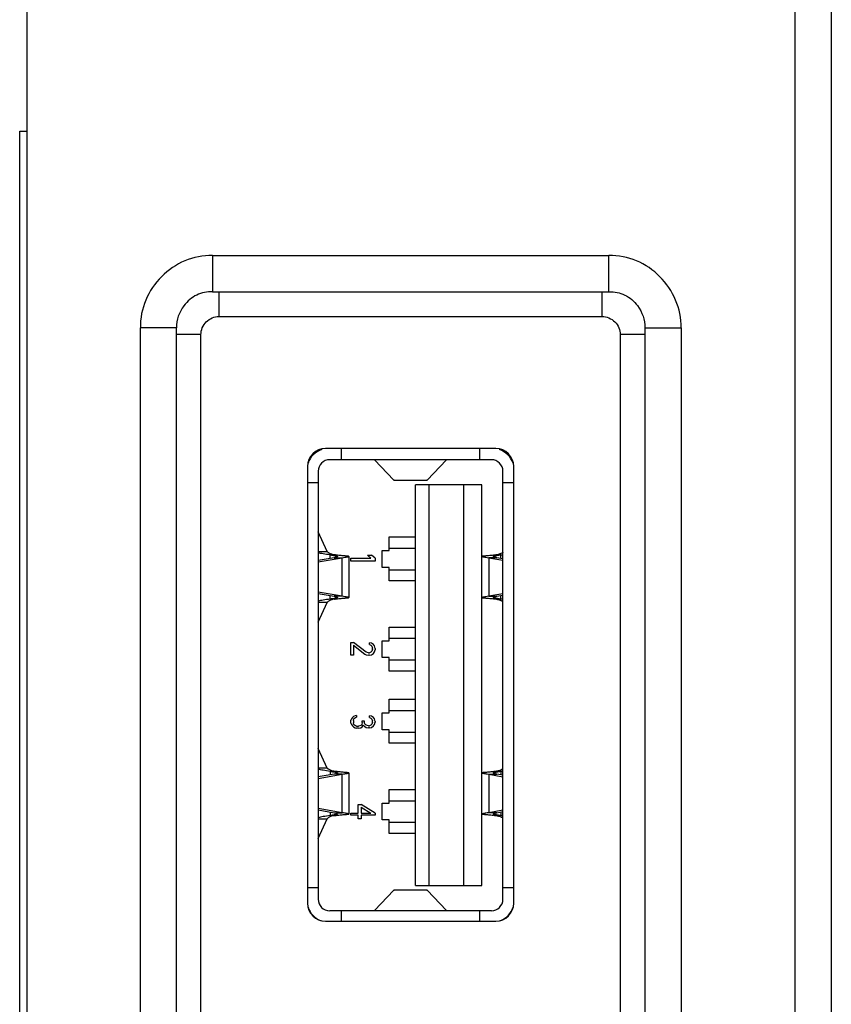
# Model space of a CAD drawing. Header units: millimetres. Extents: x -339 to 255, y 1363 to 1783.
# Tile 44 of 47: x 47 to 59, y 1605 to 1618. Entities that reach past the tile are written whole.
import ezdxf

# ---------------------------------------------------------------- set-up
doc = ezdxf.new("R2010")
doc.units = ezdxf.units.MM
doc.header["$LTSCALE"] = 61.468
doc.layers.get('0').update_dxf_attribs({"linetype": 'CONTINUOUS'})

msp = doc.modelspace()

# ---------------------------------------------------------------- linework, layer by layer
at = {"linetype": 'Continuous'}
for p, q in [((58.0234, 1552.3089), (58.0234, 1674.8088)), ((58.5234, 1674.8088), (58.5234, 1552.3089)), ((47.3734, 1674.0588), (47.3734, 1553.0589)), ((47.2734, 1567.15), (47.2734, 1616.9)), ((47.2734, 1616.9), (47.3734, 1616.9)), ((49.9455, 1615.175), (49.9455, 1614.675)), ((49.9455, 1615.175), (55.4412, 1615.175)), ((55.4412, 1614.675), (55.4412, 1615.175)), ((49.9455, 1614.675), (55.4412, 1614.675)), ((50.0359, 1614.675), (50.0359, 1614.3306)), ((55.347, 1614.3306), (55.347, 1614.675)), ((50.0359, 1614.3306), (55.347, 1614.3306)), ((48.9466, 1570.5851), (48.9466, 1614.1761)), ((49.4466, 1614.1761), (48.9466, 1614.1761)), ((49.4466, 1570.5851), (49.4466, 1614.1761)), ((49.7862, 1614.081), (49.4466, 1614.081)), ((49.7862, 1570.6746), (49.7862, 1614.081)), ((55.5966, 1614.081), (55.5966, 1570.6746)), ((55.9402, 1614.081), (55.5966, 1614.081)), ((55.9402, 1614.1761), (55.9402, 1570.5851)), ((55.9402, 1614.1761), (56.4402, 1614.1761)), ((56.4402, 1614.1761), (56.4402, 1570.5851)), ((53.8714, 1612.5017), (51.5114, 1612.5017)), ((51.7314, 1612.5017), (51.7314, 1612.3468)), ((53.6514, 1612.3468), (53.6514, 1612.5017)), ((53.8114, 1612.3468), (51.5714, 1612.3468)), ((52.4614, 1612.0635), (52.193, 1612.346)), ((53.1898, 1612.346), (52.9215, 1612.0635)), ((51.2614, 1612.2517), (51.2614, 1606.2017)), ((51.4114, 1612.1868), (51.4114, 1606.2568)), ((53.9714, 1606.2568), (53.9714, 1612.1868)), ((54.1214, 1606.2017), (54.1214, 1612.2517)), ((51.4114, 1612.0268), (51.2614, 1612.0268)), ((52.4642, 1612.0618), (52.4614, 1612.0635)), ((52.4614, 1612.0635), (52.9215, 1612.0635)), ((52.4643, 1612.0618), (52.9186, 1612.0618)), ((52.9215, 1612.0635), (52.9186, 1612.0618)), ((54.1214, 1612.0268), (53.9714, 1612.0268)), ((52.7614, 1606.4468), (52.7614, 1611.9968)), ((53.6814, 1611.9968), (52.7614, 1611.9968)), ((52.9514, 1606.4468), (52.9514, 1611.9968)), ((53.4314, 1606.4468), (53.4314, 1611.9968)), ((53.6814, 1606.4468), (53.6814, 1611.9968)), ((51.5366, 1611.0736), (51.4117, 1611.3457)), ((52.3964, 1611.0893), (52.3964, 1611.2768)), ((52.3964, 1611.2768), (52.7614, 1611.2768)), ((51.4114, 1611.0736), (51.5366, 1611.0736)), ((52.2964, 1610.8543), (52.2964, 1611.0893)), ((52.2964, 1611.0893), (52.3964, 1611.0893)), ((52.3964, 1611.1218), (52.7614, 1611.1218)), ((51.6303, 1610.9888), (51.4114, 1610.95)), ((51.4114, 1610.9301), (51.7427, 1610.9888)), ((51.5768, 1610.9793), (51.5768, 1611.0285)), ((51.5768, 1611.0285), (51.6364, 1611.0285)), ((51.6303, 1610.9888), (51.7427, 1610.9888)), ((51.7427, 1610.4549), (51.7427, 1610.9888)), ((51.8364, 1611.0064), (51.8364, 1610.4372)), ((51.8644, 1610.9417), (51.8644, 1610.9836)), ((51.8644, 1610.9836), (52.1424, 1610.9836)), ((52.1994, 1610.9417), (51.8644, 1610.9417)), ((52.0925, 1611.0254), (52.1424, 1610.9836)), ((52.0925, 1611.0254), (52.1495, 1611.0254)), ((52.1994, 1610.9836), (52.1495, 1611.0254)), ((52.1994, 1610.9836), (52.1994, 1610.9417)), ((53.7751, 1610.9888), (53.7751, 1610.4549)), ((53.7751, 1610.9888), (53.9714, 1610.954)), ((53.8876, 1610.9888), (53.7751, 1610.9888)), ((53.9411, 1611.0286), (53.8815, 1611.0286)), ((53.9714, 1610.974), (53.8876, 1610.9888)), ((53.9411, 1610.9793), (53.9411, 1611.0286)), ((52.3964, 1610.8543), (52.2964, 1610.8543)), ((52.3964, 1610.6668), (52.3964, 1610.8543)), ((52.3964, 1610.8218), (52.7614, 1610.8218)), ((52.7614, 1610.6668), (52.3964, 1610.6668)), ((51.7427, 1610.4549), (51.4114, 1610.5136)), ((51.4114, 1610.4937), (51.6303, 1610.4549)), ((51.5768, 1610.4152), (51.5768, 1610.4644)), ((51.6364, 1610.4152), (51.5768, 1610.4152)), ((51.7427, 1610.4549), (51.6303, 1610.4549)), ((53.9714, 1610.4896), (53.7751, 1610.4549)), ((53.7751, 1610.4549), (53.8876, 1610.4549)), ((53.8815, 1610.4151), (53.9411, 1610.4151)), ((53.8876, 1610.4549), (53.9714, 1610.4697)), ((53.9411, 1610.4151), (53.9411, 1610.4643)), ((51.5366, 1610.3701), (51.4114, 1610.3701)), ((51.4117, 1610.098), (51.5366, 1610.3701)), ((52.3964, 1609.8393), (52.3964, 1610.0268)), ((52.3964, 1610.0268), (52.7614, 1610.0268)), ((52.2964, 1609.6043), (52.2964, 1609.8393)), ((52.2964, 1609.8393), (52.3964, 1609.8393)), ((52.3964, 1609.8718), (52.7614, 1609.8718)), ((51.8644, 1609.6392), (51.8644, 1609.8151)), ((51.8644, 1609.8151), (51.9001, 1609.8151)), ((52.0782, 1609.6783), (51.9001, 1609.8151)), ((51.9001, 1609.776), (51.9001, 1609.6392)), ((51.9001, 1609.776), (52.0569, 1609.6539)), ((52.121, 1609.7858), (52.121, 1609.8102)), ((52.1495, 1609.8053), (52.121, 1609.8102)), ((52.121, 1609.7858), (52.1424, 1609.776)), ((52.1424, 1609.776), (52.1566, 1609.7613)), ((52.178, 1609.7858), (52.1495, 1609.8053)), ((52.1566, 1609.7613), (52.1638, 1609.7369)), ((52.1638, 1609.7174), (52.1566, 1609.693)), ((52.1638, 1609.7174), (52.1638, 1609.7369)), ((52.1923, 1609.7662), (52.178, 1609.7858)), ((52.1994, 1609.732), (52.1923, 1609.7662)), ((52.1923, 1609.6832), (52.1994, 1609.7125)), ((52.1994, 1609.732), (52.1994, 1609.7125)), ((51.9001, 1609.6392), (51.8644, 1609.6392)), ((52.0569, 1609.6539), (52.0782, 1609.6441)), ((52.1068, 1609.6685), (52.0782, 1609.6783)), ((52.0782, 1609.6441), (52.1068, 1609.6392)), ((52.1068, 1609.6685), (52.121, 1609.6685)), ((52.121, 1609.6392), (52.1068, 1609.6392)), ((52.1424, 1609.6783), (52.121, 1609.6685)), ((52.121, 1609.6392), (52.1495, 1609.6441)), ((52.1566, 1609.693), (52.1424, 1609.6783)), ((52.1495, 1609.6441), (52.178, 1609.6636)), ((52.178, 1609.6636), (52.1923, 1609.6832)), ((52.3964, 1609.6043), (52.2964, 1609.6043)), ((52.3964, 1609.4168), (52.3964, 1609.6043)), ((52.3964, 1609.5718), (52.7614, 1609.5718)), ((52.7614, 1609.4168), (52.3964, 1609.4168)), ((52.3964, 1608.8393), (52.3964, 1609.0268)), ((52.3964, 1609.0268), (52.7614, 1609.0268)), ((51.8715, 1608.7554), (51.8644, 1608.7358)), ((51.8858, 1608.7749), (51.8715, 1608.7554)), ((51.9001, 1608.7896), (51.8858, 1608.7749)), ((51.9214, 1608.7994), (51.9001, 1608.7896)), ((51.9001, 1608.731), (51.9072, 1608.7554)), ((51.9072, 1608.7554), (51.9143, 1608.7652)), ((51.9143, 1608.7652), (51.9286, 1608.7749)), ((51.9428, 1608.8042), (51.9214, 1608.7994)), ((51.9286, 1608.7749), (51.9428, 1608.7798)), ((51.9428, 1608.8042), (51.9428, 1608.7798)), ((52.121, 1608.7749), (52.121, 1608.7994)), ((52.1495, 1608.7945), (52.121, 1608.7994)), ((52.121, 1608.7749), (52.1424, 1608.7652)), ((52.1424, 1608.7652), (52.1566, 1608.7505)), ((52.178, 1608.7749), (52.1495, 1608.7945)), ((52.1566, 1608.7505), (52.1638, 1608.7261)), ((52.1923, 1608.7554), (52.178, 1608.7749)), ((52.1994, 1608.7212), (52.1923, 1608.7554)), ((52.2964, 1608.6043), (52.2964, 1608.8393)), ((52.2964, 1608.8393), (52.3964, 1608.8393)), ((52.3964, 1608.8718), (52.7614, 1608.8718)), ((51.8644, 1608.6968), (51.8644, 1608.7358)), ((51.8644, 1608.6968), (51.8715, 1608.6772)), ((51.8715, 1608.6772), (51.8858, 1608.6577)), ((51.8858, 1608.6577), (51.9001, 1608.643)), ((51.9001, 1608.731), (51.9001, 1608.7016)), ((51.9072, 1608.6772), (51.9001, 1608.7016)), ((51.9001, 1608.643), (51.9214, 1608.6332)), ((51.9143, 1608.6674), (51.9072, 1608.6772)), ((51.9286, 1608.6577), (51.9143, 1608.6674)), ((51.9214, 1608.6332), (51.9428, 1608.6284)), ((51.9428, 1608.6528), (51.9286, 1608.6577)), ((51.9428, 1608.6528), (51.9713, 1608.6528)), ((51.9713, 1608.6284), (51.9428, 1608.6284)), ((51.9998, 1608.6626), (51.9713, 1608.6528)), ((51.9713, 1608.6284), (51.9998, 1608.6332)), ((52.0141, 1608.6772), (51.9998, 1608.6626)), ((51.9998, 1608.6332), (52.0212, 1608.643)), ((52.0212, 1608.7065), (52.0141, 1608.6772)), ((52.0212, 1608.7065), (52.0212, 1608.7261)), ((52.0212, 1608.7261), (52.0497, 1608.7261)), ((52.0212, 1608.643), (52.0355, 1608.6674)), ((52.0355, 1608.6674), (52.0569, 1608.6479)), ((52.0497, 1608.7261), (52.0497, 1608.7065)), ((52.064, 1608.6772), (52.0497, 1608.7065)), ((52.0569, 1608.6479), (52.0782, 1608.6381)), ((52.0782, 1608.6674), (52.064, 1608.6772)), ((52.1068, 1608.6577), (52.0782, 1608.6674)), ((52.0782, 1608.6381), (52.1068, 1608.6332)), ((52.1068, 1608.6577), (52.121, 1608.6577)), ((52.121, 1608.6332), (52.1068, 1608.6332)), ((52.1424, 1608.6674), (52.121, 1608.6577)), ((52.121, 1608.6332), (52.1495, 1608.6381)), ((52.1566, 1608.6821), (52.1424, 1608.6674)), ((52.1495, 1608.6381), (52.178, 1608.6577)), ((52.1638, 1608.7065), (52.1566, 1608.6821)), ((52.1638, 1608.7065), (52.1638, 1608.7261)), ((52.178, 1608.6577), (52.1923, 1608.6772)), ((52.1923, 1608.6772), (52.1994, 1608.7114)), ((52.1994, 1608.7212), (52.1994, 1608.7114)), ((52.3964, 1608.6043), (52.2964, 1608.6043)), ((52.3964, 1608.4168), (52.3964, 1608.6043)), ((52.3964, 1608.5718), (52.7614, 1608.5718)), ((51.5366, 1608.0736), (51.4117, 1608.3457)), ((52.7614, 1608.4168), (52.3964, 1608.4168)), ((51.5366, 1608.0736), (51.4114, 1608.0736)), ((51.6303, 1607.9888), (51.4114, 1607.95)), ((51.4114, 1607.9301), (51.7427, 1607.9888)), ((51.5768, 1608.0285), (51.5768, 1607.9793)), ((51.6364, 1608.0285), (51.5768, 1608.0285)), ((51.7427, 1607.9888), (51.6303, 1607.9888)), ((51.7427, 1607.4549), (51.7427, 1607.9888)), ((51.8364, 1608.0064), (51.8364, 1607.4372)), ((53.7751, 1607.9888), (53.7751, 1607.4549)), ((53.7751, 1607.9888), (53.8876, 1607.9888)), ((53.7751, 1607.9888), (53.9714, 1607.954)), ((53.8815, 1608.0286), (53.9411, 1608.0286)), ((53.9714, 1607.974), (53.8876, 1607.9888)), ((53.9411, 1608.0286), (53.9411, 1607.9793)), ((52.3964, 1607.5893), (52.3964, 1607.7768)), ((52.3964, 1607.7768), (52.7614, 1607.7768)), ((51.9642, 1607.45), (51.9642, 1607.5673)), ((51.9642, 1607.5673), (52.007, 1607.5673)), ((52.1994, 1607.45), (52.007, 1607.5673)), ((52.007, 1607.5331), (52.007, 1607.45)), ((52.007, 1607.5331), (52.1424, 1607.45)), ((52.2964, 1607.3543), (52.2964, 1607.5893)), ((52.2964, 1607.5893), (52.3964, 1607.5893)), ((52.3964, 1607.6218), (52.7614, 1607.6218)), ((51.7427, 1607.4549), (51.4114, 1607.5136)), ((51.4114, 1607.4937), (51.6303, 1607.4549)), ((51.5768, 1607.4644), (51.5768, 1607.4152)), ((51.5768, 1607.4152), (51.6364, 1607.4152)), ((51.6303, 1607.4549), (51.7427, 1607.4549)), ((51.8644, 1607.4207), (51.8644, 1607.45)), ((51.8644, 1607.45), (51.9642, 1607.45)), ((51.9642, 1607.4207), (51.8644, 1607.4207)), ((51.9642, 1607.3719), (51.9642, 1607.4207)), ((52.007, 1607.45), (52.1424, 1607.45)), ((52.007, 1607.4207), (52.007, 1607.3719)), ((52.1994, 1607.4207), (52.007, 1607.4207)), ((52.1994, 1607.45), (52.1994, 1607.4207)), ((53.9714, 1607.4896), (53.7751, 1607.4549)), ((53.8876, 1607.4549), (53.7751, 1607.4549)), ((53.9411, 1607.4151), (53.8815, 1607.4151)), ((53.8876, 1607.4549), (53.9714, 1607.4697)), ((53.9411, 1607.4643), (53.9411, 1607.4151)), ((51.4114, 1607.3701), (51.5366, 1607.3701)), ((51.4117, 1607.098), (51.5366, 1607.3701)), ((52.007, 1607.3719), (51.9642, 1607.3719)), ((52.3964, 1607.3543), (52.2964, 1607.3543)), ((52.3964, 1607.1668), (52.3964, 1607.3543)), ((52.3964, 1607.3218), (52.7614, 1607.3218)), ((52.7614, 1607.1668), (52.3964, 1607.1668)), ((52.7614, 1606.4468), (53.6814, 1606.4468)), ((51.2614, 1606.4168), (51.4114, 1606.4168)), ((52.193, 1606.0977), (52.4614, 1606.3802)), ((52.4614, 1606.3802), (52.4642, 1606.3818)), ((52.9215, 1606.3802), (52.4614, 1606.3802)), ((52.9186, 1606.3818), (52.4643, 1606.3818)), ((52.9186, 1606.3818), (52.9215, 1606.3802)), ((52.9215, 1606.3802), (53.1898, 1606.0977)), ((53.9714, 1606.4168), (54.1214, 1606.4168)), ((53.8114, 1606.0968), (51.5714, 1606.0968)), ((51.7314, 1606.0968), (51.7314, 1605.9517)), ((53.6514, 1605.9517), (53.6514, 1606.0968)), ((51.5114, 1605.9517), (53.8714, 1605.9517))]:
    msp.add_line(p, q, dxfattribs=at)
for centre, radius, start, end in [((51.5114, 1612.2517), 0.25, 90, 180), ((51.5624, 1612.1958), 0.31, 109.35494, 160.64506), ((53.8714, 1612.2517), 0.25, 0, 90), ((53.8204, 1612.1958), 0.31, 19.35494, 70.64506), ((51.5714, 1612.1868), 0.16, 90, 180), ((53.8114, 1612.1868), 0.16, 0, 90), ((51.9386, 1613.2941), 2.2857, 263.29745, 263.49724), ((53.5793, 1613.2918), 2.2833, 276.50937, 276.70924), ((53.3007, 1615.7661), 4.7805, 277.69845, 278.06693), ((51.9386, 1608.1495), 2.2857, 96.50277, 96.70231), ((53.5793, 1608.1519), 2.2833, 83.29051, 83.49063), ((53.3008, 1605.6786), 4.7795, 81.93307, 82.30154), ((51.9386, 1610.2941), 2.2857, 263.29745, 263.49724), ((53.5793, 1610.2918), 2.2833, 276.50937, 276.70924), ((53.3007, 1612.7661), 4.7805, 277.69845, 278.06693), ((51.9386, 1605.1495), 2.2857, 96.50277, 96.70231), ((53.5793, 1605.1519), 2.2833, 83.29051, 83.49063), ((53.3008, 1602.6786), 4.7795, 81.93307, 82.30154), ((51.5114, 1606.2017), 0.25, 180, 270), ((51.5714, 1606.2568), 0.16, 180, 270), ((53.8114, 1606.2568), 0.16, 270, 0), ((53.8714, 1606.2017), 0.25, 270, 0), ((51.5624, 1606.2478), 0.31, 199.35494, 246.79845), ((53.8204, 1606.2478), 0.31, 293.19654, 340.64506)]:
    msp.add_arc(centre, radius, start, end, dxfattribs=at)
for points, knots in [([(49.9455, 1615.175), (49.8157, 1615.1802), (49.5503, 1615.1283), (49.2227, 1614.8996), (48.9972, 1614.5705), (48.9433, 1614.3061), (48.9466, 1614.1761)], [0, 0, 0, 0, 0.2497662, 0.4998799, 0.750031, 1, 1, 1, 1]), ([(56.4402, 1614.1761), (56.4434, 1614.3061), (56.3898, 1614.5704), (56.1643, 1614.8997), (55.8364, 1615.128), (55.5711, 1615.18), (55.4412, 1615.175)], [0, 0, 0, 0, 0.2499032, 0.5000456, 0.7501632, 1, 1, 1, 1]), ([(49.9455, 1614.675), (49.8703, 1614.675), (49.7162, 1614.648), (49.5547, 1614.5049), (49.4627, 1614.3415), (49.4466, 1614.2305), (49.4466, 1614.1761)], [0, 0, 0, 0, 0.2870567, 0.5814859, 0.7922413, 1, 1, 1, 1]), ([(55.4412, 1614.675), (55.5164, 1614.675), (55.6693, 1614.6469), (55.8771, 1614.4699), (55.9402, 1614.2858), (55.9402, 1614.1761)], [0, 0, 0, 0, 0.2870567, 0.5814859, 1, 1, 1, 1]), ([(49.7862, 1614.081), (49.7846, 1614.1446), (49.841, 1614.2759), (49.9723, 1614.3323), (50.0359, 1614.3306)], [0, 0, 0, 0, 0.5, 1, 1, 1, 1]), ([(55.347, 1614.3306), (55.4106, 1614.3323), (55.5418, 1614.2759), (55.5983, 1614.1446), (55.5966, 1614.081)], [0, 0, 0, 0, 0.5, 1, 1, 1, 1]), ([(51.5824, 1611.0434), (51.5762, 1611.046), (51.5652, 1611.0513), (51.5513, 1611.0598), (51.5422, 1611.067), (51.5376, 1611.0715), (51.5366, 1611.0736)], [0, 0, 0, 0, 0.363154, 0.6594181, 0.876598, 1, 1, 1, 1]), ([(53.9715, 1611.0638), (53.9697, 1611.0624), (53.9609, 1611.0558), (53.9512, 1611.0505), (53.9434, 1611.0468)], [0, 0, 0, 0, 0.2072993, 1, 1, 1, 1]), ([(51.5768, 1611.0285), (51.5444, 1611.0329), (51.4889, 1611.0409), (51.4336, 1611.0511), (51.411, 1611.0574)], [0, 0, 0, 0, 0.5819, 1, 1, 1, 1]), ([(51.5768, 1611.0285), (51.5836, 1611.0276), (51.6071, 1611.0243), (51.6306, 1611.0207), (51.6472, 1611.0171)], [0, 0, 0, 0, 0.2881804, 1, 1, 1, 1]), ([(51.6364, 1611.0285), (51.6313, 1611.0292), (51.6129, 1611.0324), (51.5949, 1611.0381), (51.5824, 1611.0434)], [0, 0, 0, 0, 0.2710897, 1, 1, 1, 1]), ([(51.6774, 1611.0046), (51.6774, 1611.0029), (51.6728, 1610.9991), (51.6636, 1610.9961), (51.6486, 1610.9921), (51.637, 1610.9899), (51.6303, 1610.9888)], [0, 0, 0, 0, 0.0988016, 0.2949122, 0.5984852, 1, 1, 1, 1]), ([(51.6718, 1611.024), (51.6689, 1611.0244), (51.6571, 1611.0258), (51.6453, 1611.0273), (51.6364, 1611.0285)], [0, 0, 0, 0, 0.2446791, 1, 1, 1, 1]), ([(51.6472, 1611.0171), (51.6548, 1611.0155), (51.6647, 1611.0131), (51.6748, 1611.0088), (51.6774, 1611.0058), (51.6774, 1611.0046)], [0, 0, 0, 0, 0.6943993, 0.8906527, 1, 1, 1, 1]), ([(51.8364, 1611.0064), (51.8364, 1611.0068), (51.8353, 1611.0075), (51.8319, 1611.0084), (51.824, 1611.0096), (51.811, 1611.0108), (51.7929, 1611.0124), (51.7702, 1611.0143), (51.7434, 1611.0166), (51.7127, 1611.0195), (51.6911, 1611.0218), (51.6797, 1611.0231)], [0, 0, 0, 0, 0.0063066, 0.0197774, 0.0711318, 0.1550429, 0.2703181, 0.415065, 0.5868534, 0.7828798, 1, 1, 1, 1]), ([(51.7427, 1610.9888), (51.7559, 1610.9911), (51.7745, 1610.9942), (51.7976, 1610.998), (51.8111, 1611.0002), (51.8215, 1611.002), (51.8295, 1611.0036), (51.8336, 1611.0048), (51.8364, 1611.0058), (51.8364, 1611.0064)], [0, 0, 0, 0, 0.4208044, 0.5920426, 0.7345609, 0.847186, 0.9289255, 0.9794243, 1, 1, 1, 1]), ([(53.8381, 1611.0232), (53.8268, 1611.0219), (53.8051, 1611.0196), (53.7745, 1611.0167), (53.7476, 1611.0144), (53.725, 1611.0125), (53.7069, 1611.0109), (53.6939, 1611.0097), (53.6859, 1611.0085), (53.6825, 1611.0076), (53.6814, 1611.0069), (53.6814, 1611.0065)], [0, 0, 0, 0, 0.2171191, 0.4131444, 0.5849316, 0.7296773, 0.8449518, 0.9288623, 0.9802175, 0.9936897, 1, 1, 1, 1]), ([(53.6814, 1611.0065), (53.6814, 1611.0059), (53.6842, 1611.0048), (53.6883, 1611.0037), (53.6963, 1611.0021), (53.7067, 1611.0003), (53.7202, 1610.998), (53.7433, 1610.9943), (53.7619, 1610.9912), (53.7751, 1610.9888)], [0, 0, 0, 0, 0.0205833, 0.0710851, 0.1528255, 0.2654501, 0.4079669, 0.5792025, 1, 1, 1, 1]), ([(53.8404, 1611.0047), (53.8404, 1611.0059), (53.843, 1611.0089), (53.8532, 1611.0132), (53.8631, 1611.0156), (53.8707, 1611.0172)], [0, 0, 0, 0, 0.1094158, 0.3056799, 1, 1, 1, 1]), ([(53.8876, 1610.9888), (53.8809, 1610.99), (53.8692, 1610.9922), (53.8542, 1610.9961), (53.845, 1610.9992), (53.8404, 1611.003), (53.8404, 1611.0047)], [0, 0, 0, 0, 0.4014767, 0.70503, 0.9011469, 1, 1, 1, 1]), ([(53.8815, 1611.0286), (53.8785, 1611.0282), (53.8666, 1611.0266), (53.8548, 1611.0252), (53.846, 1611.0241)], [0, 0, 0, 0, 0.2550467, 1, 1, 1, 1]), ([(53.8707, 1611.0172), (53.8755, 1611.0183), (53.8988, 1611.0228), (53.9224, 1611.0261), (53.9411, 1611.0286)], [0, 0, 0, 0, 0.2067658, 1, 1, 1, 1]), ([(53.9434, 1611.0468), (53.939, 1611.0448), (53.9192, 1611.0363), (53.8981, 1611.0309), (53.8815, 1611.0286)], [0, 0, 0, 0, 0.2211073, 1, 1, 1, 1]), ([(51.5768, 1610.4152), (51.5444, 1610.4108), (51.4889, 1610.4028), (51.4336, 1610.3926), (51.411, 1610.3863)], [0, 0, 0, 0, 0.5819185, 1, 1, 1, 1]), ([(51.5825, 1610.4003), (51.5763, 1610.3977), (51.5653, 1610.3924), (51.5514, 1610.3839), (51.5422, 1610.3767), (51.5376, 1610.3721), (51.5366, 1610.3701)], [0, 0, 0, 0, 0.3632402, 0.6595738, 0.8766902, 1, 1, 1, 1]), ([(51.6472, 1610.4265), (51.6424, 1610.4255), (51.619, 1610.421), (51.5955, 1610.4177), (51.5768, 1610.4152)], [0, 0, 0, 0, 0.2067633, 1, 1, 1, 1]), ([(51.6364, 1610.4152), (51.6314, 1610.4145), (51.6129, 1610.4113), (51.595, 1610.4056), (51.5825, 1610.4003)], [0, 0, 0, 0, 0.2710455, 1, 1, 1, 1]), ([(51.6303, 1610.4549), (51.637, 1610.4537), (51.6486, 1610.4516), (51.6636, 1610.4476), (51.6728, 1610.4446), (51.6774, 1610.4408), (51.6774, 1610.4391)], [0, 0, 0, 0, 0.4015148, 0.7050878, 0.9011984, 1, 1, 1, 1]), ([(51.6364, 1610.4152), (51.6394, 1610.4156), (51.6512, 1610.4171), (51.663, 1610.4186), (51.6718, 1610.4196)], [0, 0, 0, 0, 0.2550468, 1, 1, 1, 1]), ([(51.6774, 1610.4391), (51.6774, 1610.4379), (51.6748, 1610.4349), (51.6647, 1610.4306), (51.6548, 1610.4282), (51.6472, 1610.4265)], [0, 0, 0, 0, 0.1093519, 0.3056053, 1, 1, 1, 1]), ([(51.6797, 1610.4206), (51.6911, 1610.4218), (51.7127, 1610.4241), (51.7434, 1610.4271), (51.7702, 1610.4294), (51.7929, 1610.4313), (51.811, 1610.4328), (51.824, 1610.4341), (51.8319, 1610.4353), (51.8353, 1610.4362), (51.8364, 1610.4369), (51.8364, 1610.4372)], [0, 0, 0, 0, 0.2171205, 0.4131472, 0.5849357, 0.7296824, 0.8449576, 0.9288684, 0.9802227, 0.9936934, 1, 1, 1, 1]), ([(51.8364, 1610.4372), (51.8364, 1610.4379), (51.8336, 1610.4389), (51.8295, 1610.4401), (51.8215, 1610.4417), (51.8111, 1610.4435), (51.7976, 1610.4457), (51.7745, 1610.4495), (51.7559, 1610.4526), (51.7427, 1610.4549)], [0, 0, 0, 0, 0.0205755, 0.0710745, 0.1528141, 0.2654391, 0.4079573, 0.5791952, 1, 1, 1, 1]), ([(53.7751, 1610.4549), (53.7619, 1610.4525), (53.7433, 1610.4494), (53.7202, 1610.4456), (53.7067, 1610.4434), (53.6963, 1610.4416), (53.6883, 1610.44), (53.6842, 1610.4388), (53.6814, 1610.4378), (53.6814, 1610.4371)], [0, 0, 0, 0, 0.4207971, 0.592033, 0.7345499, 0.8471746, 0.9289149, 0.9794165, 1, 1, 1, 1]), ([(53.6814, 1610.4371), (53.6814, 1610.4368), (53.6825, 1610.4361), (53.6859, 1610.4352), (53.6939, 1610.434), (53.7069, 1610.4327), (53.725, 1610.4312), (53.7476, 1610.4293), (53.7745, 1610.427), (53.8051, 1610.424), (53.8268, 1610.4217), (53.8381, 1610.4204)], [0, 0, 0, 0, 0.0063103, 0.0197826, 0.0711379, 0.1550488, 0.2703233, 0.4150691, 0.5868562, 0.7828812, 1, 1, 1, 1]), ([(53.8404, 1610.439), (53.8404, 1610.4407), (53.845, 1610.4445), (53.8542, 1610.4475), (53.8692, 1610.4515), (53.8809, 1610.4537), (53.8876, 1610.4549)], [0, 0, 0, 0, 0.0988531, 0.29497, 0.5985233, 1, 1, 1, 1]), ([(53.8707, 1610.4264), (53.8631, 1610.4281), (53.8532, 1610.4305), (53.843, 1610.4348), (53.8404, 1610.4378), (53.8404, 1610.439)], [0, 0, 0, 0, 0.6943246, 0.8905888, 1, 1, 1, 1]), ([(53.846, 1610.4195), (53.8489, 1610.4192), (53.8607, 1610.4178), (53.8726, 1610.4163), (53.8815, 1610.4151)], [0, 0, 0, 0, 0.2446792, 1, 1, 1, 1]), ([(53.9411, 1610.4151), (53.9343, 1610.416), (53.9107, 1610.4193), (53.8872, 1610.4229), (53.8707, 1610.4264)], [0, 0, 0, 0, 0.2881785, 1, 1, 1, 1]), ([(53.8815, 1610.4151), (53.8872, 1610.4143), (53.908, 1610.4106), (53.9283, 1610.4039), (53.9422, 1610.3974)], [0, 0, 0, 0, 0.2761164, 1, 1, 1, 1]), ([(53.9422, 1610.3974), (53.9452, 1610.3961), (53.9554, 1610.391), (53.9652, 1610.385), (53.9714, 1610.3799)], [0, 0, 0, 0, 0.2920052, 1, 1, 1, 1]), ([(51.5824, 1608.0434), (51.5762, 1608.046), (51.5652, 1608.0513), (51.5513, 1608.0598), (51.5422, 1608.067), (51.5376, 1608.0715), (51.5366, 1608.0736)], [0, 0, 0, 0, 0.363154, 0.6594181, 0.876598, 1, 1, 1, 1]), ([(53.9715, 1608.0638), (53.9697, 1608.0624), (53.9609, 1608.0558), (53.9512, 1608.0505), (53.9434, 1608.0468)], [0, 0, 0, 0, 0.2072993, 1, 1, 1, 1]), ([(51.5768, 1608.0285), (51.5444, 1608.0329), (51.4889, 1608.0409), (51.4336, 1608.0511), (51.411, 1608.0574)], [0, 0, 0, 0, 0.5819, 1, 1, 1, 1]), ([(51.5768, 1608.0285), (51.5836, 1608.0276), (51.6071, 1608.0243), (51.6306, 1608.0207), (51.6472, 1608.0171)], [0, 0, 0, 0, 0.2881804, 1, 1, 1, 1]), ([(51.6364, 1608.0285), (51.6313, 1608.0292), (51.6129, 1608.0324), (51.5949, 1608.0381), (51.5824, 1608.0434)], [0, 0, 0, 0, 0.2710897, 1, 1, 1, 1]), ([(51.6774, 1608.0046), (51.6774, 1608.0029), (51.6728, 1607.9991), (51.6636, 1607.9961), (51.6486, 1607.9921), (51.637, 1607.9899), (51.6303, 1607.9888)], [0, 0, 0, 0, 0.0988016, 0.2949122, 0.5984852, 1, 1, 1, 1]), ([(51.6718, 1608.024), (51.6689, 1608.0244), (51.6571, 1608.0258), (51.6453, 1608.0273), (51.6364, 1608.0285)], [0, 0, 0, 0, 0.2446791, 1, 1, 1, 1]), ([(51.6472, 1608.0171), (51.6548, 1608.0155), (51.6647, 1608.0131), (51.6748, 1608.0088), (51.6774, 1608.0058), (51.6774, 1608.0046)], [0, 0, 0, 0, 0.6943993, 0.8906527, 1, 1, 1, 1]), ([(51.8364, 1608.0064), (51.8364, 1608.0068), (51.8353, 1608.0075), (51.8319, 1608.0084), (51.824, 1608.0096), (51.811, 1608.0108), (51.7929, 1608.0124), (51.7702, 1608.0143), (51.7434, 1608.0166), (51.7127, 1608.0195), (51.6911, 1608.0218), (51.6797, 1608.0231)], [0, 0, 0, 0, 0.0063066, 0.0197774, 0.0711318, 0.1550429, 0.2703181, 0.415065, 0.5868534, 0.7828798, 1, 1, 1, 1]), ([(51.7427, 1607.9888), (51.7559, 1607.9911), (51.7745, 1607.9942), (51.7976, 1607.998), (51.8111, 1608.0002), (51.8215, 1608.002), (51.8295, 1608.0036), (51.8336, 1608.0048), (51.8364, 1608.0058), (51.8364, 1608.0064)], [0, 0, 0, 0, 0.4208044, 0.5920426, 0.7345609, 0.847186, 0.9289255, 0.9794243, 1, 1, 1, 1]), ([(53.8381, 1608.0232), (53.8268, 1608.0219), (53.8051, 1608.0196), (53.7745, 1608.0167), (53.7476, 1608.0144), (53.725, 1608.0125), (53.7069, 1608.0109), (53.6939, 1608.0097), (53.6859, 1608.0085), (53.6825, 1608.0076), (53.6814, 1608.0069), (53.6814, 1608.0065)], [0, 0, 0, 0, 0.2171191, 0.4131444, 0.5849316, 0.7296773, 0.8449518, 0.9288623, 0.9802175, 0.9936897, 1, 1, 1, 1]), ([(53.6814, 1608.0065), (53.6814, 1608.0059), (53.6842, 1608.0048), (53.6883, 1608.0037), (53.6963, 1608.0021), (53.7067, 1608.0003), (53.7202, 1607.998), (53.7433, 1607.9943), (53.7619, 1607.9912), (53.7751, 1607.9888)], [0, 0, 0, 0, 0.0205833, 0.0710851, 0.1528255, 0.2654501, 0.4079669, 0.5792025, 1, 1, 1, 1]), ([(53.8404, 1608.0047), (53.8404, 1608.0059), (53.843, 1608.0089), (53.8532, 1608.0132), (53.8631, 1608.0156), (53.8707, 1608.0172)], [0, 0, 0, 0, 0.1094158, 0.3056799, 1, 1, 1, 1]), ([(53.8876, 1607.9888), (53.8809, 1607.99), (53.8692, 1607.9922), (53.8542, 1607.9961), (53.845, 1607.9992), (53.8404, 1608.003), (53.8404, 1608.0047)], [0, 0, 0, 0, 0.4014767, 0.70503, 0.9011469, 1, 1, 1, 1]), ([(53.8815, 1608.0286), (53.8785, 1608.0282), (53.8666, 1608.0266), (53.8548, 1608.0252), (53.846, 1608.0241)], [0, 0, 0, 0, 0.2550467, 1, 1, 1, 1]), ([(53.8707, 1608.0172), (53.8755, 1608.0183), (53.8988, 1608.0228), (53.9224, 1608.0261), (53.9411, 1608.0286)], [0, 0, 0, 0, 0.2067658, 1, 1, 1, 1]), ([(53.9434, 1608.0468), (53.939, 1608.0448), (53.9192, 1608.0363), (53.8981, 1608.0309), (53.8815, 1608.0286)], [0, 0, 0, 0, 0.2211073, 1, 1, 1, 1]), ([(51.5768, 1607.4152), (51.5444, 1607.4108), (51.4889, 1607.4028), (51.4336, 1607.3926), (51.411, 1607.3863)], [0, 0, 0, 0, 0.5819185, 1, 1, 1, 1]), ([(51.5825, 1607.4003), (51.5763, 1607.3977), (51.5653, 1607.3924), (51.5514, 1607.3839), (51.5422, 1607.3767), (51.5376, 1607.3721), (51.5366, 1607.3701)], [0, 0, 0, 0, 0.3632402, 0.6595738, 0.8766902, 1, 1, 1, 1]), ([(51.6472, 1607.4265), (51.6424, 1607.4255), (51.619, 1607.421), (51.5955, 1607.4177), (51.5768, 1607.4152)], [0, 0, 0, 0, 0.2067633, 1, 1, 1, 1]), ([(51.6364, 1607.4152), (51.6314, 1607.4145), (51.6129, 1607.4113), (51.595, 1607.4056), (51.5825, 1607.4003)], [0, 0, 0, 0, 0.2710455, 1, 1, 1, 1]), ([(51.6303, 1607.4549), (51.637, 1607.4537), (51.6486, 1607.4516), (51.6636, 1607.4476), (51.6728, 1607.4446), (51.6774, 1607.4408), (51.6774, 1607.4391)], [0, 0, 0, 0, 0.4015148, 0.7050878, 0.9011984, 1, 1, 1, 1]), ([(51.6364, 1607.4152), (51.6394, 1607.4156), (51.6512, 1607.4171), (51.663, 1607.4186), (51.6718, 1607.4196)], [0, 0, 0, 0, 0.2550468, 1, 1, 1, 1]), ([(51.6774, 1607.4391), (51.6774, 1607.4379), (51.6748, 1607.4349), (51.6647, 1607.4306), (51.6548, 1607.4282), (51.6472, 1607.4265)], [0, 0, 0, 0, 0.1093519, 0.3056053, 1, 1, 1, 1]), ([(51.6797, 1607.4206), (51.6911, 1607.4218), (51.7127, 1607.4241), (51.7434, 1607.4271), (51.7702, 1607.4294), (51.7929, 1607.4313), (51.811, 1607.4328), (51.824, 1607.4341), (51.8319, 1607.4353), (51.8353, 1607.4362), (51.8364, 1607.4369), (51.8364, 1607.4372)], [0, 0, 0, 0, 0.2171205, 0.4131472, 0.5849357, 0.7296824, 0.8449576, 0.9288684, 0.9802227, 0.9936934, 1, 1, 1, 1]), ([(51.8364, 1607.4372), (51.8364, 1607.4379), (51.8336, 1607.4389), (51.8295, 1607.4401), (51.8215, 1607.4417), (51.8111, 1607.4435), (51.7976, 1607.4457), (51.7745, 1607.4495), (51.7559, 1607.4526), (51.7427, 1607.4549)], [0, 0, 0, 0, 0.0205755, 0.0710745, 0.1528141, 0.2654391, 0.4079573, 0.5791952, 1, 1, 1, 1]), ([(53.7751, 1607.4549), (53.7619, 1607.4525), (53.7433, 1607.4494), (53.7202, 1607.4456), (53.7067, 1607.4434), (53.6963, 1607.4416), (53.6883, 1607.44), (53.6842, 1607.4388), (53.6814, 1607.4378), (53.6814, 1607.4371)], [0, 0, 0, 0, 0.4207971, 0.592033, 0.7345499, 0.8471746, 0.9289149, 0.9794165, 1, 1, 1, 1]), ([(53.6814, 1607.4371), (53.6814, 1607.4368), (53.6825, 1607.4361), (53.6859, 1607.4352), (53.6939, 1607.434), (53.7069, 1607.4327), (53.725, 1607.4312), (53.7476, 1607.4293), (53.7745, 1607.427), (53.8051, 1607.424), (53.8268, 1607.4217), (53.8381, 1607.4204)], [0, 0, 0, 0, 0.0063103, 0.0197826, 0.0711379, 0.1550488, 0.2703233, 0.4150691, 0.5868562, 0.7828812, 1, 1, 1, 1]), ([(53.8404, 1607.439), (53.8404, 1607.4407), (53.845, 1607.4445), (53.8542, 1607.4475), (53.8692, 1607.4515), (53.8809, 1607.4537), (53.8876, 1607.4549)], [0, 0, 0, 0, 0.0988531, 0.29497, 0.5985233, 1, 1, 1, 1]), ([(53.8707, 1607.4264), (53.8631, 1607.4281), (53.8532, 1607.4305), (53.843, 1607.4348), (53.8404, 1607.4378), (53.8404, 1607.439)], [0, 0, 0, 0, 0.6943246, 0.8905888, 1, 1, 1, 1]), ([(53.846, 1607.4195), (53.8489, 1607.4192), (53.8607, 1607.4178), (53.8726, 1607.4163), (53.8815, 1607.4151)], [0, 0, 0, 0, 0.2446792, 1, 1, 1, 1]), ([(53.9411, 1607.4151), (53.9343, 1607.416), (53.9107, 1607.4193), (53.8872, 1607.4229), (53.8707, 1607.4264)], [0, 0, 0, 0, 0.2881785, 1, 1, 1, 1]), ([(53.8815, 1607.4151), (53.8872, 1607.4143), (53.908, 1607.4106), (53.9283, 1607.4039), (53.9422, 1607.3974)], [0, 0, 0, 0, 0.2761164, 1, 1, 1, 1]), ([(53.9422, 1607.3974), (53.9452, 1607.3961), (53.9554, 1607.391), (53.9652, 1607.385), (53.9714, 1607.3799)], [0, 0, 0, 0, 0.2920052, 1, 1, 1, 1])]:
    msp.add_open_spline(points, degree=3, knots=knots, dxfattribs=at)

doc.saveas('drawing.dxf')
